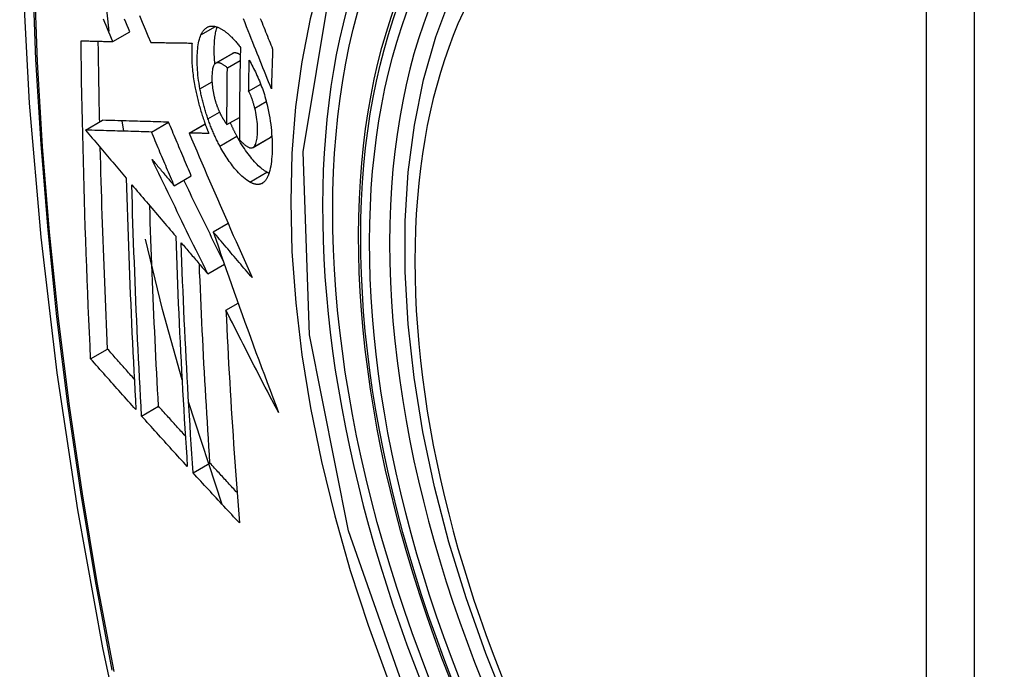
# Model space of a CAD drawing. Header units: inches. Extents: x 581 to 683, y 231 to 309.
# Tile 45 of 61: x 634.294 to 634.634, y 276.522 to 276.747. Entities that reach past the tile are written whole.
import ezdxf

# ---------------------------------------------------------------- set-up
doc = ezdxf.new("R2010")
doc.units = ezdxf.units.IN
doc.header["$MEASUREMENT"] = 0
doc.layers.add('Visible Edges(ANSI)', color=7, linetype='Continuous', lineweight=25)
doc.layers.add('Visible Tangent Edges(ANSI)', color=7, linetype='Continuous', lineweight=25)

msp = doc.modelspace()

# ---------------------------------------------------------------- linework, layer by layer
at = {"layer": 'Visible Edges(ANSI)'}
for p, q in [((634.32489, 276.74266), (634.32259, 276.76487)), ((634.32615, 276.73909), (634.33205, 276.74249)), ((634.33925, 276.73881), (634.33936, 276.73881)), ((634.36169, 276.73161), (634.36758, 276.73501)), ((634.36575, 276.73003), (634.37018, 276.73258)), ((634.37311, 276.72196), (634.37727, 276.72436)), ((634.31673, 276.70851), (634.32262, 276.7119)), ((634.32262, 276.7119), (634.32262, 276.7119)), ((634.32999, 276.70812), (634.32937, 276.7117)), ((634.36561, 276.71039), (634.36992, 276.71287)), ((634.31673, 276.70851), (634.31673, 276.70851)), ((634.33953, 276.70784), (634.34543, 276.71124)), ((634.35251, 276.70749), (634.35804, 276.71068)), ((634.35267, 276.70749), (634.35251, 276.70749)), ((634.37461, 276.70251), (634.38051, 276.70591)), ((634.38051, 276.70591), (634.38056, 276.70594)), ((634.34739, 276.68926), (634.35329, 276.69266)), ((634.36085, 276.67336), (634.36598, 276.67632)), ((634.35897, 276.65885), (634.36472, 276.66216)), ((634.36526, 276.64626), (634.36948, 276.64869)), ((634.31848, 276.62946), (634.32434, 276.63284)), ((634.3361, 276.6097), (634.34195, 276.61307)), ((634.36398, 276.57913), (634.35235, 276.61463)), ((634.3539, 276.59007), (634.35974, 276.59343))]:
    msp.add_line(p, q, dxfattribs=at)
at = {"layer": 'Visible Edges(ANSI)', "flags": 128}
for points in [[(634.34797, 277.1415), (634.33514, 277.10339), (634.32408, 277.06415), (634.31479, 277.02387), (634.30724, 276.9826), (634.3014, 276.94041), (634.29725, 276.89736), (634.29478, 276.85352), (634.29396, 276.80894), (634.29477, 276.7637), (634.2972, 276.71785), (634.30122, 276.67145), (634.30681, 276.62457), (634.31396, 276.57728), (634.32264, 276.52965), (634.33283, 276.48174), (634.34451, 276.43361)], [(634.46286, 276.5084), (634.45512, 276.52759), (634.44827, 276.54685), (634.44233, 276.56612), (634.43734, 276.58529), (634.43331, 276.60429), (634.43027, 276.62305), (634.42824, 276.64147), (634.42722, 276.65947), (634.42725, 276.67699), (634.4283, 276.69394), (634.43041, 276.71026), (634.43356, 276.72587), (634.43777, 276.7407), (634.44303, 276.75469), (634.44933, 276.76775), (634.45665, 276.77982), (634.465, 276.79081), (634.47432, 276.80065), (634.48457, 276.80926), (634.49569, 276.81657)], [(634.32615, 276.73909), (634.32569, 276.74019), (634.32522, 276.74129), (634.32476, 276.74239), (634.32429, 276.74349), (634.32382, 276.74459), (634.32336, 276.74569), (634.32289, 276.74679)], [(634.33205, 276.74249), (634.33159, 276.74359), (634.33112, 276.74469), (634.33065, 276.74579), (634.33019, 276.74689)], [(634.33535, 276.74809), (634.33633, 276.74576), (634.33731, 276.74343), (634.33828, 276.74112), (634.33925, 276.73881)], [(634.38097, 276.72277), (634.38049, 276.72396), (634.38001, 276.72516), (634.37952, 276.72637), (634.37904, 276.72758), (634.37855, 276.72879), (634.37806, 276.73001), (634.37757, 276.73124), (634.37708, 276.73247), (634.37658, 276.73372), (634.37608, 276.73497), (634.37557, 276.73624), (634.37506, 276.73752), (634.37454, 276.73882), (634.37401, 276.74012), (634.37348, 276.74145), (634.37295, 276.74279), (634.37241, 276.74414), (634.37186, 276.74552), (634.3713, 276.74691)], [(634.3771, 276.74711), (634.37742, 276.74633), (634.37773, 276.74556), (634.37805, 276.74479), (634.37836, 276.74402), (634.37867, 276.74325), (634.37898, 276.74249), (634.37928, 276.74172), (634.37959, 276.74097), (634.3799, 276.74021), (634.3802, 276.73946), (634.3805, 276.73871), (634.38081, 276.73796), (634.38111, 276.73722), (634.38141, 276.73648)], [(634.35662, 276.74144), (634.35673, 276.74166), (634.35684, 276.74187), (634.35695, 276.74207), (634.35706, 276.74227), (634.35718, 276.74245), (634.3573, 276.74263), (634.35743, 276.74281), (634.35755, 276.74297), (634.35768, 276.74312), (634.35782, 276.74327), (634.35795, 276.74341), (634.35809, 276.74354), (634.35824, 276.74366), (634.35838, 276.74377), (634.35853, 276.74388), (634.35869, 276.74397), (634.35884, 276.74406), (634.359, 276.74414), (634.35916, 276.74421), (634.35932, 276.74427), (634.35949, 276.74432), (634.35965, 276.74436), (634.35982, 276.74439), (634.36, 276.74442)], [(634.36, 276.74442), (634.36018, 276.74444), (634.36036, 276.74444), (634.36055, 276.74445), (634.36074, 276.74444), (634.36092, 276.74442), (634.36111, 276.7444), (634.36131, 276.74437), (634.3615, 276.74433), (634.36169, 276.74429), (634.36189, 276.74424), (634.36209, 276.74418), (634.36228, 276.74411), (634.36248, 276.74403), (634.36268, 276.74395), (634.36289, 276.74386), (634.36309, 276.74376), (634.36329, 276.74366), (634.3635, 276.74355), (634.36371, 276.74343), (634.36391, 276.74331), (634.36412, 276.74318), (634.36433, 276.74304), (634.36454, 276.7429), (634.36476, 276.74275)], [(634.36144, 276.73142), (634.36138, 276.73206), (634.36133, 276.73269), (634.3613, 276.73331), (634.36126, 276.73393), (634.36124, 276.73454), (634.36122, 276.73514), (634.36121, 276.73573), (634.36121, 276.73632), (634.36122, 276.7369), (634.36123, 276.73746), (634.36125, 276.73802), (634.36127, 276.73857), (634.36131, 276.7391), (634.36135, 276.73963), (634.3614, 276.74015), (634.36146, 276.74065), (634.36152, 276.74114), (634.3616, 276.74161), (634.36168, 276.74207), (634.36177, 276.74252), (634.36187, 276.74295), (634.36198, 276.74336), (634.3621, 276.74375), (634.36223, 276.74413)], [(634.36476, 276.74275), (634.36498, 276.74258), (634.36521, 276.7424), (634.36544, 276.74222), (634.36567, 276.74203), (634.3659, 276.74184), (634.36613, 276.74164), (634.36636, 276.74144), (634.36659, 276.74122), (634.36682, 276.74101), (634.36705, 276.74078), (634.36728, 276.74056), (634.36751, 276.74032), (634.36774, 276.74008), (634.36797, 276.73983), (634.3682, 276.73958), (634.36843, 276.73933), (634.36866, 276.73906), (634.36889, 276.73879), (634.36912, 276.73852), (634.36935, 276.73824), (634.36959, 276.73796), (634.36982, 276.73767), (634.37005, 276.73737), (634.37028, 276.73707)], [(634.31519, 276.73936), (634.31564, 276.73935), (634.31609, 276.73934), (634.31654, 276.73933), (634.31699, 276.73932), (634.31745, 276.73931), (634.3179, 276.7393), (634.31836, 276.73928), (634.31881, 276.73927), (634.31927, 276.73926), (634.31973, 276.73925), (634.32019, 276.73924), (634.32064, 276.73923), (634.3211, 276.73922), (634.32156, 276.7392), (634.32202, 276.73919), (634.32248, 276.73918), (634.32294, 276.73917), (634.3234, 276.73916), (634.32386, 276.73915), (634.32432, 276.73914), (634.32478, 276.73913), (634.32524, 276.73912), (634.3257, 276.73911), (634.32615, 276.73909)], [(634.31848, 276.62946), (634.31827, 276.634), (634.31807, 276.63854), (634.31787, 276.64308), (634.31768, 276.64762), (634.31749, 276.65217), (634.31731, 276.65673), (634.31714, 276.66129), (634.31697, 276.66585), (634.31681, 276.67042), (634.31665, 276.67499), (634.3165, 276.67956), (634.31636, 276.68414), (634.31622, 276.68872), (634.31609, 276.6933), (634.31597, 276.69788), (634.31585, 276.70247), (634.31574, 276.70706), (634.31564, 276.71165), (634.31555, 276.71625), (634.31546, 276.72086), (634.31538, 276.72548), (634.31531, 276.7301), (634.31524, 276.73473), (634.31519, 276.73936)], [(634.32161, 276.71132), (634.32159, 276.71248), (634.32156, 276.71364), (634.32154, 276.7148), (634.32151, 276.71596), (634.32149, 276.71712), (634.32147, 276.71828), (634.32144, 276.71944), (634.32142, 276.7206), (634.3214, 276.72177), (634.32138, 276.72293), (634.32136, 276.72409), (634.32134, 276.72525), (634.32132, 276.72641), (634.3213, 276.72757), (634.32128, 276.72874), (634.32126, 276.7299), (634.32124, 276.73106), (634.32122, 276.73223), (634.32121, 276.73339), (634.32119, 276.73455), (634.32117, 276.73572), (634.32116, 276.73688), (634.32114, 276.73805), (634.32113, 276.73922)], [(634.33936, 276.73881), (634.33994, 276.73879), (634.34052, 276.73878), (634.3411, 276.73877), (634.34169, 276.73876), (634.34227, 276.73875), (634.34286, 276.73874), (634.34345, 276.73873), (634.34404, 276.73872), (634.34463, 276.73871), (634.34522, 276.7387), (634.34581, 276.73869), (634.3464, 276.73868), (634.34699, 276.73867), (634.34759, 276.73866), (634.34818, 276.73865), (634.34878, 276.73864), (634.34937, 276.73863), (634.34997, 276.73862), (634.35056, 276.73861), (634.35116, 276.73861), (634.35175, 276.7386), (634.35235, 276.73859), (634.35294, 276.73858), (634.35354, 276.73857)], [(634.35354, 276.73857), (634.3535, 276.73803), (634.35347, 276.73748), (634.35344, 276.73692), (634.35343, 276.73635), (634.35342, 276.73578), (634.35341, 276.73519), (634.35341, 276.7346), (634.35342, 276.73399), (634.35344, 276.73338), (634.35346, 276.73276), (634.35349, 276.73214), (634.35352, 276.73151), (634.35357, 276.73087), (634.35362, 276.73022), (634.35367, 276.72957), (634.35374, 276.72892), (634.35381, 276.72826), (634.35389, 276.72759), (634.35398, 276.72693), (634.35408, 276.72625), (634.35418, 276.72558), (634.35429, 276.7249), (634.35441, 276.72421), (634.35454, 276.72352)], [(634.35628, 276.72278), (634.35611, 276.72374), (634.35595, 276.72469), (634.35582, 276.72563), (634.3557, 276.72657), (634.35559, 276.72749), (634.35551, 276.72839), (634.35544, 276.72929), (634.35538, 276.73017), (634.35534, 276.73103), (634.35532, 276.73189), (634.35531, 276.73273), (634.35532, 276.73354), (634.35534, 276.73434), (634.35537, 276.73512), (634.35542, 276.73587), (634.35549, 276.73661), (634.35557, 276.73732), (634.35566, 276.73801), (634.35578, 276.73866), (634.35591, 276.73928), (634.35606, 276.73987), (634.35623, 276.74043), (634.35642, 276.74095), (634.35662, 276.74144)], [(634.37022, 276.7345), (634.37011, 276.73457), (634.36999, 276.73463), (634.36988, 276.7347), (634.36977, 276.73476), (634.36966, 276.73481), (634.36955, 276.73487), (634.36944, 276.73492), (634.36933, 276.73496), (634.36922, 276.735), (634.36911, 276.73504), (634.369, 276.73508), (634.36889, 276.73511), (634.36879, 276.73513), (634.36868, 276.73515), (634.36858, 276.73517), (634.36848, 276.73518), (634.36837, 276.73519), (634.36827, 276.73519), (634.36817, 276.73518), (634.36808, 276.73517), (634.36798, 276.73515), (634.36788, 276.73513), (634.36779, 276.7351), (634.3677, 276.73507)], [(634.37028, 276.73707), (634.37025, 276.73574), (634.37022, 276.73441), (634.37019, 276.73308), (634.37016, 276.73174), (634.37014, 276.73041), (634.37011, 276.72908), (634.37009, 276.72775), (634.37007, 276.72643), (634.37005, 276.7251), (634.37003, 276.72377), (634.37001, 276.72245), (634.36999, 276.72112), (634.36998, 276.7198), (634.36996, 276.71847), (634.36995, 276.71715), (634.36994, 276.71583), (634.36993, 276.7145), (634.36992, 276.71318), (634.36991, 276.71186), (634.36991, 276.71054), (634.3699, 276.70922), (634.3699, 276.7079), (634.36989, 276.70659), (634.36989, 276.70527)], [(634.38141, 276.73648), (634.38139, 276.73591), (634.38136, 276.73534), (634.38134, 276.73476), (634.38132, 276.73419), (634.3813, 276.73362), (634.38128, 276.73305), (634.38126, 276.73248), (634.38124, 276.7319), (634.38123, 276.73133), (634.38121, 276.73076), (634.38119, 276.73019), (634.38117, 276.72962), (634.38115, 276.72905), (634.38113, 276.72847), (634.38112, 276.7279), (634.3811, 276.72733), (634.38108, 276.72676), (634.38106, 276.72619), (634.38105, 276.72562), (634.38103, 276.72505), (634.38101, 276.72448), (634.381, 276.72391), (634.38098, 276.72334), (634.38097, 276.72277)], [(634.36575, 276.73003), (634.36558, 276.73018), (634.3654, 276.73033), (634.36522, 276.73047), (634.36505, 276.7306), (634.36487, 276.73073), (634.3647, 276.73086), (634.36452, 276.73097), (634.36435, 276.73109), (634.36417, 276.73119), (634.364, 276.73129), (634.36383, 276.73138), (634.36366, 276.73147), (634.36349, 276.73154), (634.36333, 276.73161), (634.36316, 276.73166), (634.363, 276.73171), (634.36284, 276.73175), (634.36269, 276.73177), (634.36253, 276.73179), (634.36238, 276.73179), (634.36223, 276.73178), (634.36208, 276.73176), (634.36194, 276.73172), (634.3618, 276.73167)], [(634.3677, 276.73507), (634.36769, 276.73506), (634.36769, 276.73506), (634.36768, 276.73506), (634.36768, 276.73506), (634.36768, 276.73505), (634.36767, 276.73505), (634.36767, 276.73505), (634.36766, 276.73505), (634.36766, 276.73505), (634.36765, 276.73504), (634.36765, 276.73504), (634.36764, 276.73504), (634.36764, 276.73504), (634.36763, 276.73503), (634.36763, 276.73503), (634.36762, 276.73503), (634.36762, 276.73503), (634.36761, 276.73502), (634.36761, 276.73502), (634.3676, 276.73502), (634.3676, 276.73502), (634.36759, 276.73501), (634.36759, 276.73501), (634.36758, 276.73501)], [(634.37311, 276.72196), (634.37312, 276.7224), (634.37312, 276.72285), (634.37313, 276.7233), (634.37314, 276.72374), (634.37315, 276.72419), (634.37315, 276.72463), (634.37316, 276.72508), (634.37317, 276.72553), (634.37318, 276.72597), (634.37319, 276.72642), (634.3732, 276.72686), (634.37321, 276.72731), (634.37322, 276.72776), (634.37322, 276.7282), (634.37323, 276.72865), (634.37324, 276.7291), (634.37325, 276.72954), (634.37326, 276.72999), (634.37327, 276.73043), (634.37328, 276.73088), (634.37329, 276.73133), (634.3733, 276.73177), (634.37331, 276.73222), (634.37333, 276.73267)], [(634.37333, 276.73267), (634.37363, 276.73212), (634.37393, 276.73156), (634.37423, 276.73099), (634.37453, 276.73042), (634.37483, 276.72983), (634.37513, 276.72923), (634.37542, 276.72863), (634.37571, 276.72802), (634.37599, 276.7274), (634.37627, 276.72677), (634.37655, 276.72613), (634.37682, 276.72548), (634.37708, 276.72483), (634.37734, 276.72417), (634.3776, 276.7235), (634.37784, 276.72282), (634.37808, 276.72214), (634.37831, 276.72145), (634.37853, 276.72076), (634.37875, 276.72006), (634.37895, 276.71936), (634.37915, 276.71865), (634.37933, 276.71794), (634.37951, 276.71722)], [(634.3618, 276.73167), (634.3616, 276.73156), (634.36142, 276.7314), (634.36125, 276.7312), (634.36109, 276.73096), (634.36096, 276.73067), (634.36084, 276.73036), (634.36074, 276.73001), (634.36065, 276.72962), (634.36058, 276.72921), (634.36052, 276.72878), (634.36048, 276.72833), (634.36044, 276.72786), (634.36042, 276.72737), (634.36041, 276.72688), (634.36041, 276.72636), (634.36041, 276.72583), (634.36043, 276.72529), (634.36046, 276.72474), (634.3605, 276.72418), (634.36056, 276.7236), (634.36063, 276.72302), (634.36071, 276.72242), (634.36081, 276.72182), (634.36093, 276.72121)], [(634.36561, 276.71039), (634.36561, 276.71121), (634.36561, 276.71202), (634.36561, 276.71284), (634.36561, 276.71366), (634.36562, 276.71447), (634.36562, 276.71529), (634.36562, 276.71611), (634.36563, 276.71692), (634.36563, 276.71774), (634.36563, 276.71856), (634.36564, 276.71938), (634.36565, 276.72019), (634.36565, 276.72101), (634.36566, 276.72183), (634.36567, 276.72265), (634.36567, 276.72347), (634.36568, 276.72429), (634.36569, 276.72511), (634.3657, 276.72593), (634.36571, 276.72675), (634.36572, 276.72757), (634.36573, 276.72839), (634.36574, 276.72921), (634.36575, 276.73003)], [(634.35454, 276.72352), (634.35463, 276.72302), (634.35473, 276.72252), (634.35483, 276.72202), (634.35494, 276.72152), (634.35505, 276.72102), (634.35516, 276.72052), (634.35527, 276.72002), (634.35539, 276.71952), (634.35552, 276.71902), (634.35564, 276.71852), (634.35577, 276.71801), (634.3559, 276.71751), (634.35604, 276.71701), (634.35618, 276.71651), (634.35632, 276.71601), (634.35646, 276.71551), (634.35661, 276.71501), (634.35676, 276.71452), (634.35691, 276.71402), (634.35707, 276.71353), (634.35723, 276.71304), (634.35739, 276.71255), (634.35756, 276.71206), (634.35772, 276.71158)], [(634.35903, 276.71244), (634.35888, 276.71286), (634.35874, 276.71329), (634.3586, 276.71371), (634.35846, 276.71413), (634.35833, 276.71456), (634.3582, 276.71499), (634.35807, 276.71542), (634.35794, 276.71585), (634.35781, 276.71628), (634.35769, 276.71671), (634.35757, 276.71715), (634.35746, 276.71758), (634.35734, 276.71801), (634.35723, 276.71845), (634.35712, 276.71888), (634.35702, 276.71932), (634.35692, 276.71975), (634.35682, 276.72018), (634.35672, 276.72062), (634.35663, 276.72105), (634.35654, 276.72148), (634.35645, 276.72192), (634.35636, 276.72235), (634.35628, 276.72278)], [(634.37523, 276.71613), (634.37516, 276.71639), (634.37509, 276.71665), (634.37502, 276.71691), (634.37495, 276.71717), (634.37488, 276.71744), (634.3748, 276.7177), (634.37472, 276.71796), (634.37464, 276.71822), (634.37456, 276.71848), (634.37448, 276.71874), (634.37439, 276.71899), (634.3743, 276.71924), (634.37421, 276.71949), (634.37412, 276.71974), (634.37403, 276.71998), (634.37394, 276.72022), (634.37384, 276.72046), (634.37374, 276.72069), (634.37364, 276.72091), (634.37354, 276.72113), (634.37343, 276.72135), (634.37333, 276.72156), (634.37322, 276.72176), (634.37311, 276.72196)], [(634.36093, 276.72121), (634.36097, 276.72102), (634.36102, 276.72082), (634.36106, 276.72062), (634.36111, 276.72042), (634.36115, 276.72022), (634.3612, 276.72002), (634.36125, 276.71983), (634.3613, 276.71963), (634.36135, 276.71943), (634.36141, 276.71923), (634.36146, 276.71904), (634.36152, 276.71884), (634.36157, 276.71864), (634.36163, 276.71845), (634.36169, 276.71825), (634.36175, 276.71806), (634.36181, 276.71786), (634.36188, 276.71767), (634.36194, 276.71748), (634.36201, 276.71729), (634.36207, 276.7171), (634.36214, 276.71691), (634.36221, 276.71673), (634.36228, 276.71654)], [(634.36228, 276.71654), (634.36234, 276.71637), (634.36241, 276.7162), (634.36248, 276.71604), (634.36254, 276.71587), (634.36261, 276.71571), (634.36268, 276.71555), (634.36275, 276.71539), (634.36281, 276.71523), (634.36288, 276.71507), (634.36295, 276.71491), (634.36302, 276.71476), (634.3631, 276.7146), (634.36317, 276.71445), (634.36324, 276.7143), (634.36331, 276.71415), (634.36338, 276.714), (634.36346, 276.71386), (634.36353, 276.71371), (634.36361, 276.71357), (634.36368, 276.71343), (634.36376, 276.71329), (634.36384, 276.71315), (634.36391, 276.71301), (634.36399, 276.71288)], [(634.37466, 276.70254), (634.37488, 276.70272), (634.37509, 276.70294), (634.37527, 276.70321), (634.37544, 276.70354), (634.37559, 276.7039), (634.37572, 276.7043), (634.37583, 276.70474), (634.37592, 276.70521), (634.376, 276.70572), (634.37606, 276.70624), (634.37611, 276.7068), (634.37615, 276.70737), (634.37617, 276.70796), (634.37618, 276.70858), (634.37618, 276.70927), (634.37616, 276.70998), (634.37612, 276.7107), (634.37606, 276.71145), (634.37597, 276.71221), (634.37587, 276.71298), (634.37574, 276.71376), (634.37559, 276.71454), (634.37542, 276.71533), (634.37523, 276.71613)], [(634.37951, 276.71722), (634.37977, 276.71609), (634.38001, 276.71495), (634.38022, 276.71383), (634.38042, 276.7127), (634.38059, 276.71158), (634.38074, 276.71048), (634.38087, 276.70938), (634.38098, 276.70831), (634.38106, 276.70724), (634.38113, 276.7062), (634.38118, 276.70517), (634.38121, 276.70416), (634.38123, 276.70316), (634.38123, 276.70219), (634.38121, 276.70123), (634.38118, 276.70029), (634.38113, 276.69938), (634.38106, 276.6985), (634.38098, 276.69764), (634.38087, 276.69682), (634.38075, 276.69603), (634.3806, 276.69528), (634.38044, 276.69457), (634.38025, 276.6939)], [(634.34543, 276.71124), (634.34454, 276.71126), (634.34366, 276.71129), (634.34278, 276.71131), (634.34189, 276.71134), (634.341, 276.71137), (634.34011, 276.71139), (634.33921, 276.71142), (634.33831, 276.71144), (634.3374, 276.71147), (634.33648, 276.7115), (634.33556, 276.71152), (634.33463, 276.71155), (634.33369, 276.71158), (634.33275, 276.7116), (634.33179, 276.71163), (634.33082, 276.71166), (634.32984, 276.71169), (634.32885, 276.71172), (634.32785, 276.71175), (634.32683, 276.71178), (634.3258, 276.71181), (634.32476, 276.71184), (634.32369, 276.71187), (634.32262, 276.7119)], [(634.35772, 276.71158), (634.35779, 276.7114), (634.35785, 276.71122), (634.35791, 276.71103), (634.35798, 276.71085), (634.35804, 276.71067), (634.35811, 276.71049), (634.35817, 276.71031), (634.35824, 276.71014), (634.35831, 276.70996), (634.35837, 276.70978), (634.35844, 276.7096), (634.35851, 276.70942), (634.35858, 276.70925), (634.35864, 276.70907), (634.35871, 276.70889), (634.35878, 276.70872), (634.35885, 276.70854), (634.35892, 276.70837), (634.35899, 276.70819), (634.35906, 276.70802), (634.35913, 276.70785), (634.3592, 276.70767), (634.35927, 276.7075), (634.35934, 276.70733)], [(634.36317, 276.70296), (634.36298, 276.70332), (634.36279, 276.70368), (634.3626, 276.70404), (634.36241, 276.70441), (634.36223, 276.70478), (634.36205, 276.70515), (634.36186, 276.70553), (634.36168, 276.70591), (634.3615, 276.7063), (634.36133, 276.70668), (634.36115, 276.70707), (634.36098, 276.70746), (634.3608, 276.70786), (634.36063, 276.70826), (634.36047, 276.70866), (634.3603, 276.70907), (634.36013, 276.70948), (634.35997, 276.70989), (634.35981, 276.71031), (634.35965, 276.71073), (634.35949, 276.71115), (634.35933, 276.71158), (634.35918, 276.71201), (634.35903, 276.71244)], [(634.36399, 276.71288), (634.36406, 276.71277), (634.36412, 276.71266), (634.36419, 276.71255), (634.36425, 276.71244), (634.36432, 276.71233), (634.36439, 276.71222), (634.36445, 276.71211), (634.36452, 276.712), (634.36459, 276.71189), (634.36466, 276.71178), (634.36473, 276.71167), (634.36479, 276.71157), (634.36486, 276.71146), (634.36493, 276.71136), (634.365, 276.71126), (634.36507, 276.71115), (634.36513, 276.71105), (634.3652, 276.71095), (634.36527, 276.71086), (634.36534, 276.71076), (634.36541, 276.71067), (634.36547, 276.71057), (634.36554, 276.71048), (634.36561, 276.71039)], [(634.33953, 276.70784), (634.33865, 276.70787), (634.33776, 276.70789), (634.33688, 276.70792), (634.33599, 276.70795), (634.3351, 276.70797), (634.33421, 276.708), (634.33331, 276.70802), (634.33241, 276.70805), (634.3315, 276.70808), (634.33059, 276.7081), (634.32967, 276.70813), (634.32874, 276.70816), (634.3278, 276.70818), (634.32685, 276.70821), (634.32589, 276.70824), (634.32493, 276.70827), (634.32395, 276.7083), (634.32296, 276.70833), (634.32195, 276.70835), (634.32094, 276.70838), (634.31991, 276.70841), (634.31886, 276.70845), (634.3178, 276.70848), (634.31673, 276.70851)], [(634.31673, 276.70851), (634.31731, 276.70782), (634.3179, 276.70713), (634.31848, 276.70644), (634.31907, 276.70574), (634.31965, 276.70505), (634.32024, 276.70436), (634.32082, 276.70367), (634.32141, 276.70297), (634.322, 276.70228), (634.32258, 276.70159), (634.32317, 276.7009), (634.32376, 276.7002), (634.32435, 276.69951), (634.32493, 276.69882), (634.32552, 276.69812), (634.32611, 276.69743), (634.3267, 276.69674), (634.32728, 276.69605), (634.32787, 276.69535), (634.32846, 276.69466), (634.32905, 276.69397), (634.32963, 276.69328), (634.33022, 276.69258), (634.33081, 276.69189)], [(634.35329, 276.69266), (634.35296, 276.69343), (634.35263, 276.6942), (634.3523, 276.69498), (634.35197, 276.69575), (634.35164, 276.69653), (634.35131, 276.6973), (634.35098, 276.69808), (634.35065, 276.69885), (634.35032, 276.69963), (634.35, 276.7004), (634.34967, 276.70117), (634.34934, 276.70195), (634.34901, 276.70272), (634.34869, 276.7035), (634.34836, 276.70427), (634.34803, 276.70505), (634.34771, 276.70582), (634.34738, 276.7066), (634.34705, 276.70737), (634.34673, 276.70815), (634.3464, 276.70892), (634.34608, 276.70969), (634.34575, 276.71047), (634.34543, 276.71124)], [(634.36907, 276.70636), (634.36897, 276.70654), (634.36887, 276.70673), (634.36877, 276.70692), (634.36867, 276.70711), (634.36857, 276.7073), (634.36848, 276.70749), (634.36838, 276.70768), (634.36828, 276.70787), (634.36818, 276.70807), (634.36809, 276.70826), (634.36799, 276.70846), (634.3679, 276.70865), (634.3678, 276.70885), (634.36771, 276.70905), (634.36761, 276.70924), (634.36752, 276.70944), (634.36743, 276.70964), (634.36733, 276.70984), (634.36724, 276.71005), (634.36715, 276.71025), (634.36706, 276.71045), (634.36697, 276.71066), (634.36687, 276.71086), (634.36678, 276.71107)], [(634.34739, 276.68926), (634.34706, 276.69004), (634.34673, 276.69081), (634.3464, 276.69158), (634.34607, 276.69236), (634.34575, 276.69313), (634.34542, 276.69391), (634.34509, 276.69468), (634.34476, 276.69546), (634.34443, 276.69623), (634.3441, 276.69701), (634.34377, 276.69778), (634.34345, 276.69856), (634.34312, 276.69933), (634.34279, 276.7001), (634.34246, 276.70088), (634.34214, 276.70165), (634.34181, 276.70243), (634.34148, 276.7032), (634.34116, 276.70398), (634.34083, 276.70475), (634.34051, 276.70552), (634.34018, 276.7063), (634.33986, 276.70707), (634.33953, 276.70784)], [(634.35251, 276.70749), (634.35338, 276.70545), (634.35426, 276.70341), (634.35514, 276.70135), (634.35602, 276.69929), (634.35691, 276.69722), (634.3578, 276.69515), (634.3587, 276.69307), (634.3596, 276.69099), (634.3605, 276.6889), (634.36141, 276.68681), (634.36232, 276.68472), (634.36323, 276.68262), (634.36414, 276.68052), (634.36506, 276.67843), (634.36597, 276.67633), (634.36689, 276.67423), (634.36781, 276.67213), (634.36874, 276.67004), (634.36966, 276.66794), (634.37058, 276.66585), (634.37151, 276.66376), (634.37244, 276.66168), (634.37336, 276.6596), (634.37429, 276.65752)], [(634.35934, 276.70733), (634.35906, 276.70733), (634.35878, 276.70734), (634.3585, 276.70735), (634.35823, 276.70735), (634.35795, 276.70736), (634.35767, 276.70737), (634.35739, 276.70737), (634.35711, 276.70738), (634.35683, 276.70739), (634.35655, 276.70739), (634.35628, 276.7074), (634.356, 276.70741), (634.35572, 276.70741), (634.35544, 276.70742), (634.35516, 276.70743), (634.35489, 276.70743), (634.35461, 276.70744), (634.35433, 276.70745), (634.35405, 276.70746), (634.35378, 276.70746), (634.3535, 276.70747), (634.35322, 276.70748), (634.35295, 276.70748), (634.35267, 276.70749)], [(634.37945, 276.69391), (634.37903, 276.69415), (634.37861, 276.69442), (634.37819, 276.69472), (634.37776, 276.69505), (634.37732, 276.69541), (634.37689, 276.69579), (634.37645, 276.6962), (634.37602, 276.69663), (634.37558, 276.69709), (634.37513, 276.69756), (634.37469, 276.69806), (634.37425, 276.69858), (634.37381, 276.69912), (634.37337, 276.69967), (634.37293, 276.70025), (634.37249, 276.70084), (634.37206, 276.70145), (634.37162, 276.70209), (634.37119, 276.70275), (634.37076, 276.70343), (634.37033, 276.70413), (634.36991, 276.70485), (634.36949, 276.70559), (634.36907, 276.70636)], [(634.36989, 276.70527), (634.37011, 276.70503), (634.37032, 276.7048), (634.37053, 276.70458), (634.37075, 276.70436), (634.37096, 276.70415), (634.37117, 276.70395), (634.37139, 276.70375), (634.3716, 276.70357), (634.37181, 276.70339), (634.37201, 276.70323), (634.37222, 276.70308), (634.37243, 276.70293), (634.37264, 276.7028), (634.37284, 276.70269), (634.37304, 276.70259), (634.37324, 276.7025), (634.37343, 276.70243), (634.37362, 276.70239), (634.37381, 276.70236), (634.37399, 276.70235), (634.37417, 276.70236), (634.37434, 276.7024), (634.3745, 276.70246), (634.37466, 276.70254)], [(634.38056, 276.70594), (634.38058, 276.70596), (634.38061, 276.70597), (634.38063, 276.70599), (634.38066, 276.70601), (634.38068, 276.70603), (634.38071, 276.70605), (634.38073, 276.70607), (634.38076, 276.70609), (634.38078, 276.70611), (634.3808, 276.70614), (634.38083, 276.70616), (634.38085, 276.70618), (634.38087, 276.70621), (634.3809, 276.70623), (634.38092, 276.70626), (634.38094, 276.70628), (634.38096, 276.70631), (634.38099, 276.70634), (634.38101, 276.70637), (634.38103, 276.70639), (634.38105, 276.70642), (634.38107, 276.70645), (634.38109, 276.70648), (634.38111, 276.70652)], [(634.32434, 276.63284), (634.32421, 276.63572), (634.32408, 276.63861), (634.32395, 276.64149), (634.32383, 276.64438), (634.32371, 276.64727), (634.32358, 276.65016), (634.32347, 276.65305), (634.32335, 276.65594), (634.32324, 276.65883), (634.32312, 276.66173), (634.32302, 276.66463), (634.32291, 276.66753), (634.3228, 276.67043), (634.3227, 276.67333), (634.3226, 276.67623), (634.32251, 276.67914), (634.32241, 276.68205), (634.32232, 276.68496), (634.32223, 276.68788), (634.32214, 276.69079), (634.32206, 276.69371), (634.32198, 276.69663), (634.3219, 276.69956), (634.32182, 276.70249)], [(634.37355, 276.69051), (634.373, 276.69084), (634.37244, 276.69121), (634.37187, 276.69164), (634.3713, 276.69212), (634.37072, 276.69264), (634.37016, 276.69319), (634.36963, 276.69374), (634.36913, 276.69428), (634.36868, 276.6948), (634.36827, 276.69528), (634.36789, 276.69574), (634.36752, 276.69621), (634.36715, 276.69669), (634.36678, 276.69719), (634.36642, 276.6977), (634.36605, 276.69822), (634.36568, 276.69876), (634.36532, 276.69931), (634.36496, 276.69988), (634.3646, 276.70047), (634.36424, 276.70107), (634.36388, 276.70168), (634.36352, 276.70231), (634.36317, 276.70296)], [(634.35897, 276.65885), (634.35816, 276.66049), (634.35735, 276.66213), (634.35653, 276.66378), (634.35572, 276.66542), (634.35491, 276.66707), (634.3541, 276.66872), (634.35329, 276.67037), (634.35248, 276.67202), (634.35167, 276.67368), (634.35086, 276.67533), (634.35006, 276.67698), (634.34925, 276.67863), (634.34845, 276.68028), (634.34765, 276.68194), (634.34685, 276.68359), (634.34605, 276.68523), (634.34525, 276.68688), (634.34445, 276.68853), (634.34366, 276.69017), (634.34286, 276.69181), (634.34207, 276.69345), (634.34129, 276.69509), (634.3405, 276.69673), (634.33971, 276.69836)], [(634.33971, 276.69836), (634.34003, 276.69798), (634.34035, 276.6976), (634.34067, 276.69722), (634.34099, 276.69684), (634.34131, 276.69646), (634.34163, 276.69608), (634.34195, 276.69571), (634.34227, 276.69533), (634.34259, 276.69495), (634.34291, 276.69457), (634.34323, 276.69419), (634.34355, 276.69381), (634.34387, 276.69343), (634.34419, 276.69305), (634.34451, 276.69267), (634.34483, 276.69229), (634.34515, 276.69192), (634.34547, 276.69154), (634.34579, 276.69116), (634.34611, 276.69078), (634.34643, 276.6904), (634.34675, 276.69002), (634.34707, 276.68964), (634.34739, 276.68926)], [(634.33081, 276.69189), (634.3309, 276.68853), (634.33099, 276.68518), (634.33109, 276.68182), (634.3312, 276.67847), (634.33131, 276.67512), (634.33142, 276.67177), (634.33154, 276.66843), (634.33166, 276.66508), (634.33178, 276.66174), (634.33191, 276.6584), (634.33205, 276.65506), (634.33219, 276.65172), (634.33233, 276.64839), (634.33247, 276.64506), (634.33262, 276.64173), (634.33277, 276.63841), (634.33293, 276.63509), (634.33309, 276.63177), (634.33325, 276.62845), (634.33342, 276.62514), (634.33359, 276.62183), (634.33376, 276.61852), (634.33394, 276.61521), (634.33412, 276.61191)], [(634.36432, 276.66333), (634.36374, 276.66448), (634.36317, 276.66564), (634.3626, 276.6668), (634.36203, 276.66796), (634.36146, 276.66912), (634.36089, 276.67028), (634.36032, 276.67144), (634.35975, 276.6726), (634.35918, 276.67376), (634.35861, 276.67492), (634.35804, 276.67608), (634.35748, 276.67724), (634.35691, 276.6784), (634.35634, 276.67957), (634.35577, 276.68073), (634.35521, 276.68189), (634.35464, 276.68305), (634.35408, 276.68421), (634.35351, 276.68537), (634.35295, 276.68653), (634.35239, 276.68769), (634.35183, 276.68885), (634.35127, 276.69001), (634.35071, 276.69117)], [(634.38025, 276.6939), (634.38017, 276.69366), (634.38009, 276.69343), (634.38001, 276.6932), (634.37992, 276.69297), (634.37984, 276.69276), (634.37975, 276.69255), (634.37965, 276.69235), (634.37956, 276.69215), (634.37946, 276.69196), (634.37935, 276.69178), (634.37925, 276.69161), (634.37914, 276.69144), (634.37903, 276.69128), (634.37891, 276.69113), (634.3788, 276.69098), (634.37868, 276.69085), (634.37855, 276.69072), (634.37843, 276.6906), (634.3783, 276.69049), (634.37817, 276.69038), (634.37804, 276.69029), (634.3779, 276.6902), (634.37776, 276.69012), (634.37762, 276.69004)], [(634.38014, 276.69357), (634.38011, 276.69358), (634.38008, 276.6936), (634.38006, 276.69361), (634.38003, 276.69362), (634.38, 276.69363), (634.37997, 276.69365), (634.37994, 276.69366), (634.37991, 276.69367), (634.37989, 276.69369), (634.37986, 276.6937), (634.37983, 276.69371), (634.3798, 276.69373), (634.37977, 276.69374), (634.37974, 276.69376), (634.37971, 276.69377), (634.37968, 276.69379), (634.37966, 276.6938), (634.37963, 276.69382), (634.3796, 276.69383), (634.37957, 276.69385), (634.37954, 276.69386), (634.37951, 276.69388), (634.37948, 276.69389), (634.37945, 276.69391)], [(634.33272, 276.68964), (634.33335, 276.6889), (634.33397, 276.68816), (634.3346, 276.68742), (634.33523, 276.68668), (634.33587, 276.68594), (634.3365, 276.6852), (634.33713, 276.68445), (634.33776, 276.68371), (634.33839, 276.68297), (634.33902, 276.68222), (634.33966, 276.68148), (634.34029, 276.68073), (634.34092, 276.67999), (634.34156, 276.67925), (634.34219, 276.6785), (634.34282, 276.67776), (634.34346, 276.67702), (634.34409, 276.67627), (634.34472, 276.67553), (634.34536, 276.67479), (634.34599, 276.67404), (634.34662, 276.6733), (634.34725, 276.67256), (634.34789, 276.67182)], [(634.3361, 276.6097), (634.33592, 276.613), (634.33574, 276.6163), (634.33556, 276.61961), (634.33539, 276.62291), (634.33522, 276.62622), (634.33505, 276.62954), (634.33489, 276.63285), (634.33473, 276.63617), (634.33457, 276.63949), (634.33442, 276.64282), (634.33427, 276.64614), (634.33413, 276.64947), (634.33399, 276.65281), (634.33385, 276.65614), (634.33372, 276.65948), (634.33359, 276.66282), (634.33346, 276.66617), (634.33334, 276.66951), (634.33323, 276.67286), (634.33312, 276.67622), (634.33301, 276.67957), (634.33291, 276.68293), (634.33281, 276.68628), (634.33272, 276.68964)], [(634.37762, 276.69004), (634.37747, 276.68998), (634.37732, 276.68992), (634.37717, 276.68987), (634.37701, 276.68982), (634.37685, 276.68979), (634.3767, 276.68976), (634.37654, 276.68974), (634.37637, 276.68973), (634.37621, 276.68972), (634.37604, 276.68973), (634.37588, 276.68974), (634.37571, 276.68976), (634.37554, 276.68978), (634.37536, 276.68981), (634.37519, 276.68985), (634.37501, 276.6899), (634.37484, 276.68995), (634.37466, 276.69001), (634.37448, 276.69008), (634.3743, 276.69015), (634.37411, 276.69023), (634.37393, 276.69032), (634.37374, 276.69041), (634.37355, 276.69051)], [(634.34195, 276.61307), (634.34179, 276.61594), (634.34164, 276.6188), (634.34149, 276.62167), (634.34134, 276.62454), (634.34119, 276.62741), (634.34104, 276.63029), (634.3409, 276.63316), (634.34076, 276.63604), (634.34063, 276.63892), (634.34049, 276.6418), (634.34036, 276.64469), (634.34023, 276.64757), (634.3401, 276.65046), (634.33998, 276.65335), (634.33986, 276.65624), (634.33974, 276.65914), (634.33963, 276.66203), (634.33952, 276.66493), (634.33941, 276.66783), (634.3393, 276.67073), (634.3392, 276.67364), (634.3391, 276.67654), (634.33901, 276.67945), (634.33891, 276.68235)], [(634.35009, 276.62221), (634.34335, 276.64656), (634.33745, 276.67079)], [(634.34789, 276.67182), (634.348, 276.66847), (634.34812, 276.66513), (634.34824, 276.6618), (634.34837, 276.65846), (634.3485, 276.65513), (634.34864, 276.6518), (634.34879, 276.64847), (634.34893, 276.64514), (634.34909, 276.64182), (634.34925, 276.63849), (634.34941, 276.63517), (634.34958, 276.63185), (634.34975, 276.62853), (634.34993, 276.62522), (634.35011, 276.62191), (634.35029, 276.6186), (634.35048, 276.61529), (634.35068, 276.61199), (634.35087, 276.60869), (634.35107, 276.60539), (634.35128, 276.6021), (634.35148, 276.59881), (634.35169, 276.59553), (634.35191, 276.59225)], [(634.37429, 276.65752), (634.37373, 276.65818), (634.37317, 276.65884), (634.37261, 276.6595), (634.37205, 276.66016), (634.37149, 276.66082), (634.37092, 276.66148), (634.37036, 276.66214), (634.3698, 276.6628), (634.36924, 276.66347), (634.36868, 276.66413), (634.36812, 276.66479), (634.36756, 276.66545), (634.367, 276.66611), (634.36644, 276.66677), (634.36588, 276.66743), (634.36532, 276.66809), (634.36476, 276.66875), (634.3642, 276.66941), (634.36364, 276.67007), (634.36308, 276.67073), (634.36252, 276.67139), (634.36196, 276.67205), (634.36141, 276.67271), (634.36085, 276.67336)], [(634.36085, 276.67336), (634.36174, 276.67077), (634.36264, 276.66817), (634.36354, 276.66557), (634.36444, 276.66297), (634.36535, 276.66036), (634.36626, 276.65776), (634.36718, 276.65516), (634.3681, 276.65255), (634.36903, 276.64994), (634.36996, 276.64734), (634.37089, 276.64473), (634.37183, 276.64212), (634.37278, 276.63952), (634.37372, 276.63691), (634.37468, 276.63431), (634.37563, 276.6317), (634.3766, 276.62909), (634.37756, 276.62649), (634.37854, 276.62389), (634.37951, 276.62129), (634.38049, 276.61868), (634.38148, 276.61608), (634.38247, 276.61349), (634.38347, 276.61089)], [(634.3539, 276.59007), (634.35368, 276.59336), (634.35346, 276.59664), (634.35325, 276.59994), (634.35304, 276.60323), (634.35284, 276.60653), (634.35264, 276.60983), (634.35244, 276.61314), (634.35225, 276.61645), (634.35206, 276.61975), (634.35187, 276.62306), (634.35169, 276.62638), (634.35152, 276.62969), (634.35135, 276.633), (634.35118, 276.63632), (634.35102, 276.63963), (634.35086, 276.64295), (634.35071, 276.64627), (634.35056, 276.64959), (634.35042, 276.65292), (634.35028, 276.65624), (634.35015, 276.65957), (634.35002, 276.66291), (634.3499, 276.66625), (634.34979, 276.66959)], [(634.34979, 276.66959), (634.35017, 276.66914), (634.35055, 276.6687), (634.35093, 276.66825), (634.35131, 276.6678), (634.3517, 276.66735), (634.35208, 276.66691), (634.35246, 276.66646), (634.35284, 276.66601), (634.35323, 276.66556), (634.35361, 276.66511), (634.35399, 276.66467), (634.35438, 276.66422), (634.35476, 276.66377), (634.35514, 276.66332), (634.35552, 276.66287), (634.35591, 276.66243), (634.35629, 276.66198), (634.35667, 276.66153), (634.35706, 276.66108), (634.35744, 276.66064), (634.35782, 276.66019), (634.35821, 276.65974), (634.35859, 276.65929), (634.35897, 276.65885)], [(634.35974, 276.59343), (634.35955, 276.59627), (634.35937, 276.59912), (634.35919, 276.60196), (634.35901, 276.60481), (634.35883, 276.60767), (634.35866, 276.61052), (634.35848, 276.61338), (634.35831, 276.61624), (634.35815, 276.6191), (634.35799, 276.62196), (634.35783, 276.62483), (634.35767, 276.6277), (634.35752, 276.63057), (634.35736, 276.63344), (634.35722, 276.63632), (634.35707, 276.6392), (634.35693, 276.64207), (634.3568, 276.64495), (634.35666, 276.64783), (634.35654, 276.65071), (634.35641, 276.6536), (634.35629, 276.65648), (634.35617, 276.65936), (634.35606, 276.66225)], [(634.38347, 276.61089), (634.38269, 276.61236), (634.38192, 276.61383), (634.38114, 276.6153), (634.38037, 276.61678), (634.3796, 276.61825), (634.37883, 276.61972), (634.37806, 276.6212), (634.3773, 276.62267), (634.37653, 276.62415), (634.37577, 276.62563), (634.37501, 276.6271), (634.37425, 276.62858), (634.37349, 276.63006), (634.37273, 276.63153), (634.37197, 276.63301), (634.37122, 276.63448), (634.37047, 276.63596), (634.36972, 276.63743), (634.36897, 276.63891), (634.36822, 276.64038), (634.36748, 276.64185), (634.36674, 276.64332), (634.366, 276.64479), (634.36526, 276.64626)], [(634.36526, 276.64626), (634.3654, 276.64315), (634.36555, 276.64004), (634.3657, 276.63693), (634.36586, 276.63383), (634.36602, 276.63073), (634.36619, 276.62763), (634.36637, 276.62454), (634.36655, 276.62144), (634.36673, 276.61836), (634.36692, 276.61528), (634.36711, 276.6122), (634.36731, 276.60913), (634.36751, 276.60606), (634.36771, 276.603), (634.36792, 276.59994), (634.36813, 276.59689), (634.36835, 276.59385), (634.36857, 276.59081), (634.36879, 276.58778), (634.36901, 276.58476), (634.36924, 276.58174), (634.36947, 276.57873), (634.3697, 276.57574), (634.36994, 276.57274)], [(634.33356, 276.62246), (634.33317, 276.62289), (634.33279, 276.62333), (634.3324, 276.62376), (634.33202, 276.62419), (634.33163, 276.62462), (634.33125, 276.62506), (634.33086, 276.62549), (634.33048, 276.62592), (634.33009, 276.62635), (634.32971, 276.62679), (634.32932, 276.62722), (634.32894, 276.62765), (634.32856, 276.62808), (634.32817, 276.62852), (634.32779, 276.62895), (634.3274, 276.62938), (634.32702, 276.62981), (634.32664, 276.63025), (634.32626, 276.63068), (634.32587, 276.63111), (634.32549, 276.63154), (634.32511, 276.63198), (634.32473, 276.63241), (634.32434, 276.63284)], [(634.33412, 276.61191), (634.33346, 276.61264), (634.33281, 276.61337), (634.33215, 276.6141), (634.3315, 276.61483), (634.33085, 276.61556), (634.33019, 276.61629), (634.32954, 276.61703), (634.32889, 276.61776), (634.32823, 276.61849), (634.32758, 276.61922), (634.32693, 276.61995), (634.32628, 276.62068), (634.32562, 276.62142), (634.32497, 276.62215), (634.32432, 276.62288), (634.32367, 276.62361), (634.32302, 276.62434), (634.32237, 276.62508), (634.32172, 276.62581), (634.32107, 276.62654), (634.32042, 276.62727), (634.31978, 276.628), (634.31913, 276.62873), (634.31848, 276.62946)], [(634.35123, 276.60278), (634.35085, 276.60321), (634.35046, 276.60364), (634.35007, 276.60407), (634.34968, 276.60449), (634.34929, 276.60492), (634.3489, 276.60535), (634.34852, 276.60578), (634.34813, 276.60621), (634.34774, 276.60664), (634.34735, 276.60707), (634.34697, 276.6075), (634.34658, 276.60793), (634.34619, 276.60836), (634.34581, 276.60879), (634.34542, 276.60921), (634.34503, 276.60964), (634.34465, 276.61007), (634.34426, 276.6105), (634.34388, 276.61093), (634.34349, 276.61136), (634.34311, 276.61179), (634.34272, 276.61222), (634.34234, 276.61264), (634.34195, 276.61307)], [(634.35191, 276.59225), (634.35125, 276.59297), (634.35058, 276.5937), (634.34992, 276.59442), (634.34926, 276.59515), (634.3486, 276.59588), (634.34794, 276.5966), (634.34727, 276.59733), (634.34661, 276.59806), (634.34595, 276.59879), (634.34529, 276.59951), (634.34463, 276.60024), (634.34397, 276.60097), (634.34331, 276.6017), (634.34266, 276.60243), (634.342, 276.60315), (634.34134, 276.60388), (634.34068, 276.60461), (634.34003, 276.60534), (634.33937, 276.60607), (634.33871, 276.60679), (634.33806, 276.60752), (634.3374, 276.60825), (634.33675, 276.60898), (634.3361, 276.6097)], [(634.36913, 276.58324), (634.36873, 276.58366), (634.36834, 276.58409), (634.36795, 276.58451), (634.36755, 276.58494), (634.36716, 276.58536), (634.36677, 276.58579), (634.36638, 276.58621), (634.36598, 276.58664), (634.36559, 276.58706), (634.3652, 276.58749), (634.36481, 276.58791), (634.36442, 276.58834), (634.36403, 276.58876), (634.36364, 276.58919), (634.36325, 276.58961), (634.36286, 276.59004), (634.36247, 276.59046), (634.36208, 276.59089), (634.36169, 276.59131), (634.3613, 276.59174), (634.36091, 276.59216), (634.36052, 276.59259), (634.36013, 276.59301), (634.35974, 276.59343)], [(634.36994, 276.57274), (634.36926, 276.57346), (634.36859, 276.57418), (634.36792, 276.5749), (634.36724, 276.57562), (634.36657, 276.57635), (634.3659, 276.57707), (634.36523, 276.57779), (634.36456, 276.57851), (634.36389, 276.57923), (634.36322, 276.57995), (634.36255, 276.58068), (634.36188, 276.5814), (634.36121, 276.58212), (634.36054, 276.58284), (634.35988, 276.58357), (634.35921, 276.58429), (634.35854, 276.58501), (634.35788, 276.58574), (634.35721, 276.58646), (634.35655, 276.58718), (634.35588, 276.5879), (634.35522, 276.58863), (634.35456, 276.58935), (634.3539, 276.59007)]]:
    msp.add_lwpolyline(points, dxfattribs=at)
at = {"layer": 'Visible Edges(ANSI)'}
msp.add_ellipse((634.64457, 276.54113), major_axis=(0.15718, -0.27294), ratio=0.578093, start_param=2.362013, end_param=7.062765, dxfattribs=at)
msp.add_ellipse((634.64109, 276.53912), major_axis=(-0.15963, 0.2772), ratio=0.578093, dxfattribs=at)
at = {"layer": 'Visible Tangent Edges(ANSI)'}
for p, q in [((634.60734, 276.80402), (634.60734, 276.31872)), ((634.62404, 276.31872), (634.62404, 276.80402)), ((634.35662, 276.74144), (634.36161, 276.74431)), ((634.3618, 276.73167), (634.3677, 276.73507)), ((634.35628, 276.72278), (634.36044, 276.72517)), ((634.37523, 276.71613), (634.37921, 276.71842)), ((634.35903, 276.71244), (634.36303, 276.71475)), ((634.31673, 276.70851), (634.32262, 276.7119)), ((634.35267, 276.70749), (634.35807, 276.7106)), ((634.36317, 276.70296), (634.36907, 276.70636)), ((634.37466, 276.70254), (634.38056, 276.70594)), ((634.37355, 276.69051), (634.37945, 276.69391)), ((634.37762, 276.69004), (634.37801, 276.69027))]:
    msp.add_line(p, q, dxfattribs=at)
at = {"layer": 'Visible Tangent Edges(ANSI)', "flags": 128}
for points in [[(634.34713, 277.0979), (634.33937, 277.07541), (634.33225, 277.05227), (634.32578, 277.02848), (634.31997, 277.00409), (634.31483, 276.97911), (634.31038, 276.95357), (634.30661, 276.92751), (634.30352, 276.90096), (634.30113, 276.87394), (634.29942, 276.84651), (634.29841, 276.81869), (634.29808, 276.79049), (634.29844, 276.7619), (634.29948, 276.73294), (634.30121, 276.70361), (634.30363, 276.67396), (634.30672, 276.64402), (634.31049, 276.61383), (634.31493, 276.58339), (634.32004, 276.55271), (634.32583, 276.52183)], [(634.32657, 276.52139), (634.32077, 276.55221), (634.31563, 276.58283), (634.31117, 276.61321), (634.30739, 276.64335), (634.30428, 276.67323), (634.30186, 276.70283), (634.30012, 276.73209), (634.29907, 276.761), (634.29871, 276.78952), (634.29904, 276.81765), (634.30006, 276.84539), (634.30177, 276.87273), (634.30418, 276.89965), (634.30728, 276.9261), (634.31106, 276.95205), (634.31554, 276.97747), (634.32069, 277.00233), (634.32651, 277.0266), (634.333, 277.05026), (634.34014, 277.07327), (634.34792, 277.09563)], [(634.4319, 276.50093), (634.40768, 276.57008), (634.39416, 276.63779), (634.39195, 276.70102), (634.40116, 276.75661), (634.42142, 276.80225), (634.45167, 276.83563), (634.49063, 276.85525), (634.53661, 276.86037), (634.58731, 276.8507), (634.64047, 276.82673)], [(634.44639, 276.83682), (634.43736, 276.8288), (634.429, 276.81981), (634.42134, 276.80985), (634.4144, 276.79898), (634.40822, 276.78721), (634.40281, 276.77458), (634.39821, 276.76114), (634.39443, 276.74697), (634.39148, 276.7321), (634.38936, 276.71658), (634.38809, 276.70045), (634.38767, 276.68375), (634.38809, 276.66651), (634.38938, 276.64885), (634.39151, 276.63082), (634.39448, 276.6125), (634.39826, 276.59394), (634.40286, 276.57519), (634.40825, 276.55632), (634.41443, 276.53738), (634.42137, 276.51845)]]:
    msp.add_lwpolyline(points, dxfattribs=at)
at = {"layer": 'Visible Tangent Edges(ANSI)'}
for centre, major_axis, start_param, end_param in [((634.64358, 276.54056), (-0.17285, 0.30015), 5.049711, 10.658253), ((634.64353, 276.54053), (-0.1503, 0.261), 5.670484, 8.47055)]:
    msp.add_ellipse(centre, major_axis=major_axis, ratio=0.578093, start_param=start_param, end_param=end_param, dxfattribs=at)
for centre, major_axis in [((634.64417, 276.5409), (0.17078, -0.29656)), ((634.6412, 276.53918), (-0.16238, 0.28198)), ((634.64109, 276.53912), (0.16178, -0.28094))]:
    msp.add_ellipse(centre, major_axis=major_axis, ratio=0.578093, dxfattribs=at)

doc.saveas('drawing.dxf')
